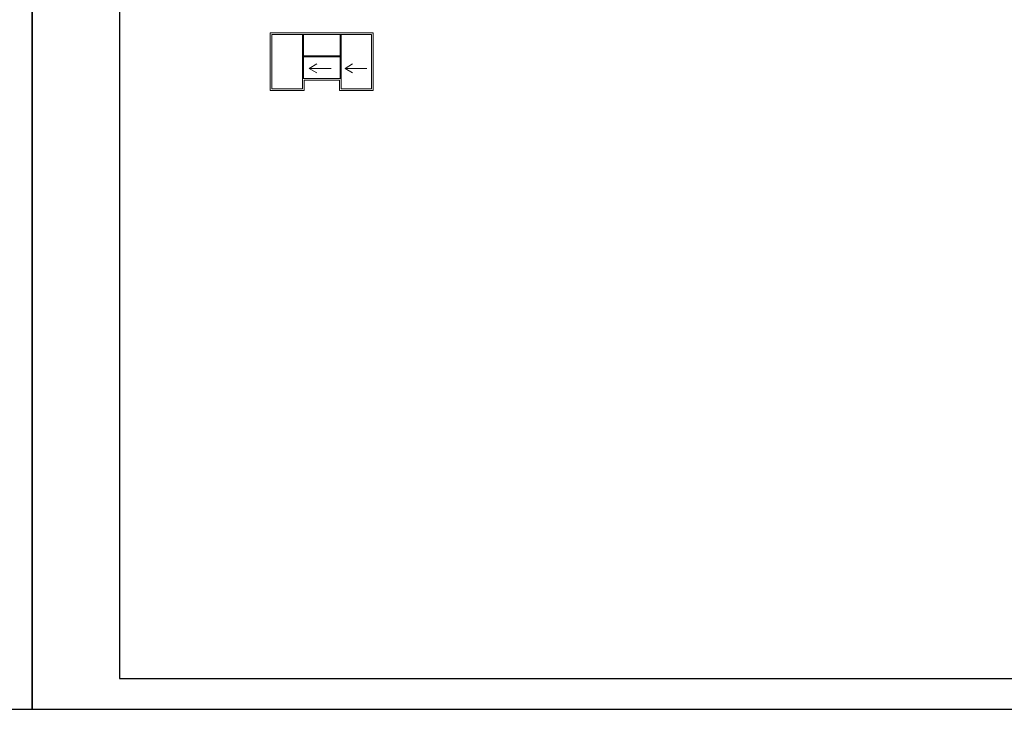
# Model space of a CAD drawing. Header units: inches. Extents: x 58893 to 70341, y -37691 to -31625.
# Tile 31 of 34: x 67626 to 68751, y -35183 to -34396. Entities that reach past the tile are written whole.
import ezdxf

# ---------------------------------------------------------------- set-up
doc = ezdxf.new("R2010")
doc.units = ezdxf.units.IN
doc.header["$MEASUREMENT"] = 0
doc.layers.add('_tabelka', color=4, linetype='Continuous')
doc.layers.add('Obrys', color=4, linetype='Continuous', lineweight=20)
doc.layers.add('WYMIARY', color=6, linetype='Continuous', lineweight=15)

msp = doc.modelspace()

# ---------------------------------------------------------------- linework, layer by layer
at = {"layer": '_tabelka', "linetype": 'Continuous', "ltscale": 10}
for points in [[(65540, -35183.405), (67640, -35183.405), (67640, -33698.405), (65540, -33698.405)], [(67640, -35183.405), (69740, -35183.405), (69740, -33698.405), (67640, -33698.405)], [(67740, -35148.405), (69705, -35148.405), (69705, -33733.405), (67740, -33733.405)]]:
    msp.add_lwpolyline(points, close=True, dxfattribs=at)
at = {"layer": 'Obrys', "linetype": 'Continuous', "lineweight": 5}
for p, q in [((67912.04, -34476.821), (67912.04, -34410.621)), ((67912.04, -34410.621), (68029.8, -34410.621)), ((67913.99, -34474.871), (67913.99, -34412.571)), ((67913.99, -34412.571), (68027.85, -34412.571)), ((67948.79, -34462.871), (67948.79, -34412.571)), ((67949.99, -34462.871), (67949.99, -34412.571)), ((67991.85, -34462.871), (67991.85, -34412.571)), ((67993.05, -34462.871), (67993.05, -34412.571)), ((68027.85, -34474.871), (68027.85, -34412.571)), ((68029.8, -34476.821), (68029.8, -34410.621)), ((67949.99, -34437.111), (67991.85, -34437.111)), ((67949.99, -34438.311), (67991.85, -34438.311)), ((67948.79, -34474.871), (67948.79, -34462.871)), ((67948.79, -34462.871), (67993.05, -34462.871)), ((67950.74, -34464.821), (67991.1, -34464.821)), ((67950.74, -34476.821), (67950.74, -34464.821)), ((67991.1, -34476.821), (67991.1, -34464.821)), ((67993.05, -34474.871), (67993.05, -34462.871)), ((67912.04, -34476.821), (67950.74, -34476.821)), ((67913.99, -34474.871), (67948.79, -34474.871)), ((68029.8, -34476.821), (67991.1, -34476.821)), ((68027.85, -34474.871), (67993.05, -34474.871))]:
    msp.add_line(p, q, dxfattribs=at)
at = {"layer": 'WYMIARY', "color": 1}
for points in [[(67965.212, -34456.321), (67956.552, -34451.321), (67965.212, -34446.321), (67956.552, -34451.321), (67981.552, -34451.321)], [(68006.199, -34456.321), (67997.539, -34451.321), (68006.199, -34446.321), (67997.539, -34451.321), (68022.539, -34451.321)]]:
    msp.add_lwpolyline(points, dxfattribs=at)

doc.saveas('drawing.dxf')
